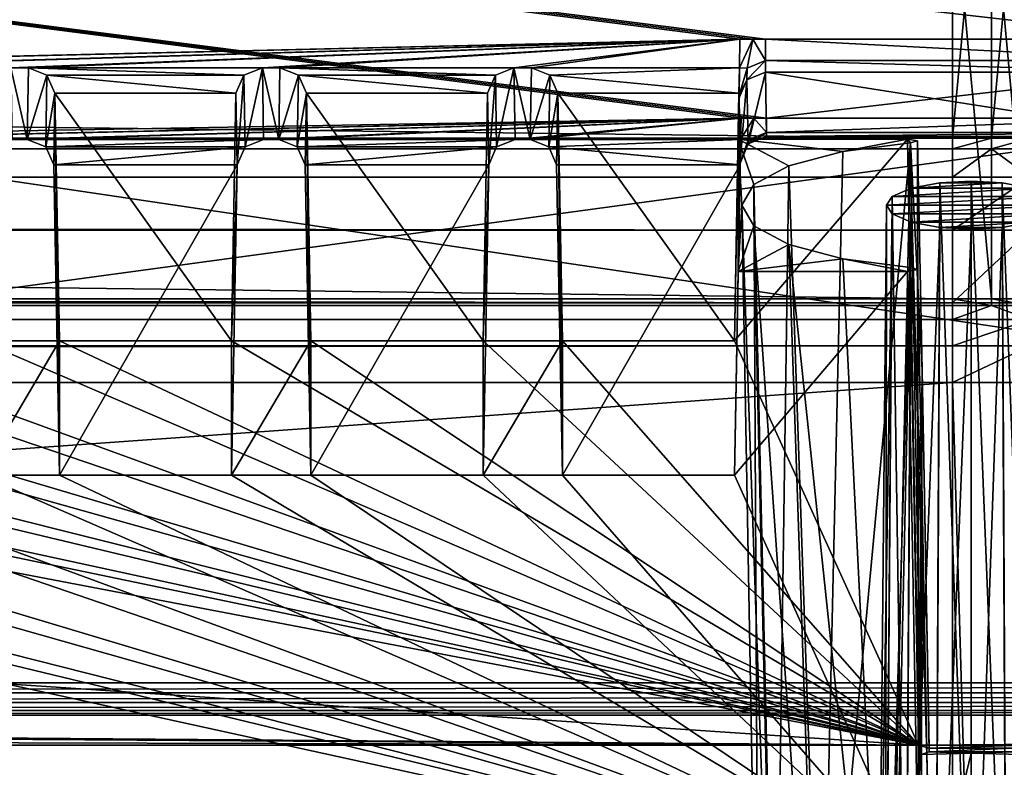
# Model space of a CAD drawing. Header units: metres. Extents: x -900 to 900, y -400 to 400.
# Tile 100 of 241: x -18 to 0, y -349 to -334. Entities that reach past the tile are written whole.
import ezdxf

# ---------------------------------------------------------------- set-up
doc = ezdxf.new("R2010")
doc.units = ezdxf.units.M

msp = doc.modelspace()

# ---------------------------------------------------------------- linework, layer by layer
at = {"layer": 'top'}
for points in [[(-699.015991, -336.711975, -35), (-0.734328, -336.711975, -35), (-666.448608, -328.819489, -84.923065)], [(-0.734328, -336.711975, -35), (-0.734328, -328.819641, -84.922089), (-666.448608, -328.819489, -84.923065)], [(0, -328.819763, -84.922737), (-0.734328, -328.819641, -84.922089), (-0.734328, -336.711975, -35)], [(0, -336.711975, -35), (0, -328.819763, -84.922737), (-0.734328, -336.711975, -35)], [(0, -328.819763, -84.922737), (0, -336.711975, -35), (0.734328, -328.81958, -84.922455)], [(0.734328, -328.81958, -84.922455), (0, -336.711975, -35), (0.734328, -336.711975, -35)], [(-0.734328, -339.751312, -35), (-699.3302, -339.751312, -35), (-665.690369, -331.60611, -86.540955)], [(-0.734328, -331.784698, -85.378685), (-0.734328, -339.751312, -35), (-665.690369, -331.60611, -86.540955)], [(0, -331.78476, -85.378319), (0, -339.751312, -35), (-0.734328, -331.784698, -85.378685)], [(-0.734328, -331.784698, -85.378685), (0, -339.751312, -35), (-0.734328, -339.751312, -35)], [(0.734328, -331.784698, -85.378685), (0.734328, -339.751312, -35), (0, -331.78476, -85.378319)], [(0.734328, -339.751312, -35), (0, -339.751312, -35), (0, -331.78476, -85.378319)], [(-699.821045, -336.912384, -33.767075), (-0.734328, -336.912384, -33.767075), (-699.015991, -336.711975, -35)], [(-0.734328, -336.912384, -33.767075), (-0.734328, -336.711975, -35), (-699.015991, -336.711975, -35)], [(0, -336.912384, -33.767075), (0, -336.711975, -35), (-0.734328, -336.912384, -33.767075)], [(0, -336.711975, -35), (-0.734328, -336.711975, -35), (-0.734328, -336.912384, -33.767075)], [(0, -336.711975, -35), (0, -336.912384, -33.767075), (0.734328, -336.711975, -35)], [(0.734328, -336.711975, -35), (0, -336.912384, -33.767075), (0.734328, -336.912384, -33.767075)], [(-699.821045, -336.912384, -33.767075), (-699.821045, -337.267792, -32.492775), (-0.734328, -336.912384, -33.767075)], [(-699.821045, -337.267792, -32.492775), (-0.734328, -337.447784, -32.089329), (-0.734328, -336.912384, -33.767075)], [(-0.734328, -336.912384, -33.767075), (-0.734328, -337.447784, -32.089329), (0, -336.912384, -33.767075)], [(-0.734328, -337.447784, -32.089329), (0.734328, -337.447784, -32.089329), (0, -336.912384, -33.767075)], [(0, -336.912384, -33.767075), (0.734328, -337.447784, -32.089329), (0.734328, -336.912384, -33.767075)], [(-699.821045, -337.267792, -32.492775), (-699.821045, -337.89444, -31.327679), (-0.734328, -337.447784, -32.089329)], [(-699.821045, -337.89444, -31.327679), (-0.734328, -338.448273, -30.640034), (-0.734328, -337.447784, -32.089329)], [(-0.734328, -337.447784, -32.089329), (-0.734328, -338.448273, -30.640034), (0.734328, -337.447784, -32.089329)], [(-0.734328, -338.448273, -30.640034), (0.734328, -338.448273, -30.640034), (0.734328, -337.447784, -32.089329)], [(-699.821045, -337.89444, -31.327679), (-699.821045, -338.761719, -30.328711), (-0.734328, -338.448273, -30.640034)], [(-699.821045, -338.761719, -30.328711), (-0.734328, -339.827301, -29.544678), (-0.734328, -338.448273, -30.640034)], [(-0.734328, -338.448273, -30.640034), (-0.734328, -339.827301, -29.544678), (0.734328, -338.448273, -30.640034)], [(-0.734328, -339.827301, -29.544678), (0.734328, -339.827301, -29.544678), (0.734328, -338.448273, -30.640034)], [(-699.821045, -338.761719, -30.328711), (-699.821045, -339.827301, -29.544678), (-0.734328, -339.827301, -29.544678)], [(-699.821045, -339.827301, -29.544678), (-700.734314, -389.60788, -0.803848), (-0.734328, -389.60788, -0.803848)], [(-0.734328, -339.873474, -34.248688), (-699.821045, -339.873474, -34.248688), (-699.3302, -339.751312, -35)], [(-0.734328, -339.827301, -29.544678), (-699.821045, -339.827301, -29.544678), (-0.734328, -389.60788, -0.803848)], [(-0.734328, -339.751312, -35), (-0.734328, -339.873474, -34.248688), (-699.3302, -339.751312, -35)], [(0, -339.751312, -35), (0, -339.873474, -34.248688), (-0.734328, -339.751312, -35)], [(-0.734328, -339.751312, -35), (0, -339.873474, -34.248688), (-0.734328, -339.873474, -34.248688)], [(-0.734328, -339.827301, -29.544678), (-0.734328, -389.60788, -0.803848), (0.734328, -339.827301, -29.544678)], [(-0.734328, -389.60788, -0.803848), (0.734328, -389.60788, -0.803848), (0.734328, -339.827301, -29.544678)], [(0.734328, -339.751312, -35), (0.734328, -339.873474, -34.248688), (0, -339.751312, -35)], [(0.734328, -339.873474, -34.248688), (0, -339.873474, -34.248688), (0, -339.751312, -35)], [(-699.821045, -340.363281, -33.032032), (-699.821045, -339.873474, -34.248688), (-0.734328, -340.140503, -33.411907)], [(-0.734328, -340.140503, -33.411907), (-699.821045, -339.873474, -34.248688), (-0.734328, -339.873474, -34.248688)], [(0.734328, -340.140503, -33.411907), (-0.734328, -340.140503, -33.411907), (0, -339.873474, -34.248688)], [(-0.734328, -340.140503, -33.411907), (-0.734328, -339.873474, -34.248688), (0, -339.873474, -34.248688)], [(0, -339.873474, -34.248688), (0.734328, -339.873474, -34.248688), (0.734328, -340.140503, -33.411907)], [(-0.734328, -340.639496, -32.689068), (-699.821045, -340.363281, -33.032032), (-0.734328, -340.140503, -33.411907)], [(0.734328, -340.639496, -32.689068), (-0.734328, -340.639496, -32.689068), (0.734328, -340.140503, -33.411907)], [(-0.734328, -340.639496, -32.689068), (-0.734328, -340.140503, -33.411907), (0.734328, -340.140503, -33.411907)], [(-699.821045, -341.327301, -32.142754), (-699.821045, -340.363281, -33.032032), (-0.734328, -340.639496, -32.689068)], [(-0.734328, -341.327301, -32.142754), (-699.821045, -341.327301, -32.142754), (-0.734328, -340.639496, -32.689068)], [(0.734328, -341.327301, -32.142754), (-0.734328, -341.327301, -32.142754), (0.734328, -340.639496, -32.689068)], [(-0.734328, -341.327301, -32.142754), (-0.734328, -340.639496, -32.689068), (0.734328, -340.639496, -32.689068)], [(-699.821045, -341.327301, -32.142754), (-0.734328, -341.327301, -32.142754), (-700.734314, -391.111328, -3.399924)], [(-700.734314, -391.111328, -3.399924), (-0.734328, -341.327301, -32.142754), (-0.734328, -391.111328, -3.399924)], [(0.734328, -341.327301, -32.142754), (0.734328, -391.111328, -3.399924), (-0.734328, -341.327301, -32.142754)], [(0.734328, -391.111328, -3.399924), (-0.734328, -391.111328, -3.399924), (-0.734328, -341.327301, -32.142754)]]:
    msp.add_3dface(points, dxfattribs=at)
at = {"layer": 'top01'}
for points in [[(-4.511227, -334.839722, -96.768417), (-4.269755, -334.839722, -96.768417), (-75.652283, -325.767609, -94.271553)], [(-4.269755, -334.839722, -96.768417), (3.500281, -334.839722, -96.768417), (-75.652283, -325.767609, -94.271553)], [(-75.652283, -325.767609, -94.271553), (3.500281, -334.839722, -96.768417), (74.882805, -325.767609, -94.271553)], [(-75.652283, -325.767609, -94.271553), (-28.041668, -335.384583, -96.918381), (-4.752698, -334.839722, -96.768417)], [(-4.752698, -334.839722, -96.768417), (-4.511227, -334.839722, -96.768417), (-75.652283, -325.767609, -94.271553)], [(74.90625, -327.17569, -84.722496), (-4.249574, -336.33374, -87.590385), (-75.675728, -327.17569, -84.722496)], [(-4.249574, -336.33374, -87.590385), (-4.491045, -336.33374, -87.590385), (-75.675728, -327.17569, -84.722496)], [(-75.675728, -327.17569, -84.722496), (-4.491045, -336.33374, -87.590385), (-4.732517, -336.33374, -87.590385)], [(-4.732517, -336.33374, -87.590385), (-27.734051, -336.741272, -87.718002), (-75.675728, -327.17569, -84.722496)], [(-73.521225, -347.001709, -103.007545), (-73.882248, -327.106323, -97.531837), (73.11277, -327.106323, -97.531837)], [(72.751755, -347.001709, -103.007545), (-73.521225, -347.001709, -103.007545), (73.11277, -327.106323, -97.531837)], [(3.480099, -336.33374, -87.590385), (-4.249574, -336.33374, -87.590385), (74.90625, -327.17569, -84.722496)], [(73.137299, -329.321228, -82.511246), (-73.906776, -329.321228, -82.511246), (72.741257, -351.030212, -89.309532)], [(-73.906776, -329.321228, -82.511246), (-73.510727, -351.030212, -89.309532), (72.741257, -351.030212, -89.309532)], [(-28.041668, -335.384583, -96.918381), (-27.711458, -335.384583, -96.918381), (-4.752698, -334.839722, -96.768417)], [(-4.752698, -334.839722, -96.768417), (-27.711458, -335.384583, -96.918381), (-23.287567, -335.384583, -96.918381)], [(-23.287567, -335.384583, -96.918381), (-22.957359, -335.384583, -96.918381), (-4.752698, -334.839722, -96.768417)], [(-22.957359, -335.384583, -96.918381), (-18.533468, -335.384583, -96.918381), (-4.752698, -334.839722, -96.768417)], [(-4.752698, -334.839722, -96.768417), (-18.533468, -335.384583, -96.918381), (-18.203259, -335.384583, -96.918381)], [(-18.203259, -335.384583, -96.918381), (-13.779367, -335.384583, -96.918381), (-4.752698, -334.839722, -96.768417)], [(-13.779367, -335.384583, -96.918381), (-13.449159, -335.384583, -96.918381), (-4.752698, -334.839722, -96.768417)], [(-4.752698, -334.839722, -96.768417), (-13.449159, -335.384583, -96.918381), (-9.025268, -335.384583, -96.918381)], [(-9.025268, -335.384583, -96.918381), (-8.695059, -335.384583, -96.918381), (-4.752698, -334.839722, -96.768417)], [(-8.695059, -335.384583, -96.918381), (-4.762562, -335.384583, -96.918381), (-4.752698, -334.839722, -96.768417)], [(-4.616029, -335.389557, -96.736694), (-4.511227, -334.839722, -96.768417), (-4.762562, -335.384583, -96.918381)], [(-4.511227, -334.839722, -96.768417), (-4.752698, -334.839722, -96.768417), (-4.762562, -335.384583, -96.918381)], [(-4.616029, -335.389557, -96.736694), (-4.269755, -335.245514, -96.705147), (-4.511227, -334.839722, -96.768417)], [(-4.269755, -335.245514, -96.705147), (-4.269755, -334.839722, -96.768417), (-4.511227, -334.839722, -96.768417)], [(3.500281, -334.839722, -96.768417), (-4.269755, -334.839722, -96.768417), (3.500281, -335.245514, -96.705147)], [(-4.269755, -334.839722, -96.768417), (-4.269755, -335.245514, -96.705147), (3.500281, -335.245514, -96.705147)], [(-18.510876, -336.741272, -87.718002), (-18.225851, -336.741272, -87.718002), (-18.533468, -335.384583, -96.918381)], [(-18.225851, -336.741272, -87.718002), (-18.203259, -335.384583, -96.918381), (-18.533468, -335.384583, -96.918381)], [(-17.85273, -335.523895, -96.956726), (-18.203259, -335.384583, -96.918381), (-18.225851, -336.741272, -87.718002)], [(-17.85273, -335.523895, -96.956726), (-14.129896, -335.523895, -96.956726), (-18.203259, -335.384583, -96.918381)], [(-14.129896, -335.523895, -96.956726), (-13.779367, -335.384583, -96.918381), (-18.203259, -335.384583, -96.918381)], [(-14.129896, -335.523895, -96.956726), (-14.107317, -336.879822, -87.761391), (-13.779367, -335.384583, -96.918381)], [(-14.107317, -336.879822, -87.761391), (-13.756776, -336.741272, -87.718002), (-13.779367, -335.384583, -96.918381)], [(-13.756776, -336.741272, -87.718002), (-13.47175, -336.741272, -87.718002), (-13.779367, -335.384583, -96.918381)], [(-13.47175, -336.741272, -87.718002), (-13.449159, -335.384583, -96.918381), (-13.779367, -335.384583, -96.918381)], [(-13.09863, -335.523895, -96.956726), (-13.449159, -335.384583, -96.918381), (-13.47175, -336.741272, -87.718002)], [(-13.449159, -335.384583, -96.918381), (-9.375796, -335.523895, -96.956726), (-9.025268, -335.384583, -96.918381)], [(-13.449159, -335.384583, -96.918381), (-13.09863, -335.523895, -96.956726), (-9.375796, -335.523895, -96.956726)], [(-9.025268, -335.384583, -96.918381), (-9.375796, -335.523895, -96.956726), (-9.353216, -336.879822, -87.761391)], [(-9.002675, -336.741272, -87.718002), (-9.025268, -335.384583, -96.918381), (-9.353216, -336.879822, -87.761391)], [(-8.695059, -335.384583, -96.918381), (-9.025268, -335.384583, -96.918381), (-8.71765, -336.741272, -87.718002)], [(-9.025268, -335.384583, -96.918381), (-9.002675, -336.741272, -87.718002), (-8.71765, -336.741272, -87.718002)], [(-8.34453, -335.523895, -96.956726), (-8.695059, -335.384583, -96.918381), (-8.71765, -336.741272, -87.718002)], [(-8.695059, -335.384583, -96.918381), (-8.34453, -335.523895, -96.956726), (-4.762562, -335.384583, -96.918381)], [(-8.34453, -335.523895, -96.956726), (-4.771202, -335.861908, -97.049751), (-4.762562, -335.384583, -96.918381)], [(-4.762562, -335.384583, -96.918381), (-4.771202, -335.861908, -97.049751), (-4.77044, -335.907623, -96.739754)], [(-4.616029, -335.389557, -96.736694), (-4.762562, -335.384583, -96.918381), (-4.77044, -335.907623, -96.739754)], [(-4.616029, -335.389557, -96.736694), (-4.77044, -335.907623, -96.739754), (-4.620239, -335.609039, -96.379356)], [(-4.616029, -335.389557, -96.736694), (-4.620239, -335.609039, -96.379356), (-4.269755, -335.245514, -96.705147)], [(-4.620239, -335.609039, -96.379356), (-4.269755, -335.467041, -96.359283), (-4.269755, -335.245514, -96.705147)], [(3.500281, -335.245514, -96.705147), (-4.269755, -335.245514, -96.705147), (3.500281, -335.467041, -96.359283)], [(-4.269755, -335.245514, -96.705147), (-4.269755, -335.467041, -96.359283), (3.500281, -335.467041, -96.359283)], [(-17.875309, -336.879822, -87.761391), (-17.85273, -335.523895, -96.956726), (-18.225851, -336.741272, -87.718002)], [(-17.703186, -335.861908, -97.049751), (-17.85273, -335.523895, -96.956726), (-17.875309, -336.879822, -87.761391)], [(-17.703186, -335.861908, -97.049751), (-14.279441, -335.861908, -97.049751), (-17.85273, -335.523895, -96.956726)], [(-14.279441, -335.861908, -97.049751), (-14.129896, -335.523895, -96.956726), (-17.85273, -335.523895, -96.956726)], [(-14.279441, -335.861908, -97.049751), (-14.256891, -337.216003, -87.866669), (-14.129896, -335.523895, -96.956726)], [(-14.256891, -337.216003, -87.866669), (-14.107317, -336.879822, -87.761391), (-14.129896, -335.523895, -96.956726)], [(-13.121209, -336.879822, -87.761391), (-13.09863, -335.523895, -96.956726), (-13.47175, -336.741272, -87.718002)], [(-12.949085, -335.861908, -97.049751), (-13.09863, -335.523895, -96.956726), (-13.121209, -336.879822, -87.761391)], [(-13.09863, -335.523895, -96.956726), (-9.525341, -335.861908, -97.049751), (-9.375796, -335.523895, -96.956726)], [(-13.09863, -335.523895, -96.956726), (-12.949085, -335.861908, -97.049751), (-9.525341, -335.861908, -97.049751)], [(-9.375796, -335.523895, -96.956726), (-9.525341, -335.861908, -97.049751), (-9.502791, -337.216003, -87.866669)], [(-9.353216, -336.879822, -87.761391), (-9.375796, -335.523895, -96.956726), (-9.502791, -337.216003, -87.866669)], [(-8.367109, -336.879822, -87.761391), (-8.34453, -335.523895, -96.956726), (-8.71765, -336.741272, -87.718002)], [(-8.194985, -335.861908, -97.049751), (-8.34453, -335.523895, -96.956726), (-8.367109, -336.879822, -87.761391)], [(-8.34453, -335.523895, -96.956726), (-8.194985, -335.861908, -97.049751), (-4.771202, -335.861908, -97.049751)], [(-4.269755, -335.467041, -96.359283), (-4.620239, -335.609039, -96.379356), (-4.600058, -336.820953, -88.160553)], [(-4.249574, -336.678955, -88.140472), (-4.269755, -335.467041, -96.359283), (-4.600058, -336.820953, -88.160553)], [(3.500281, -335.467041, -96.359283), (-4.269755, -335.467041, -96.359283), (3.480099, -336.678955, -88.140472)], [(-4.269755, -335.467041, -96.359283), (-4.249574, -336.678955, -88.140472), (3.480099, -336.678955, -88.140472)], [(-4.77044, -335.907623, -96.739754), (-4.769679, -335.953308, -96.429764), (-4.620239, -335.609039, -96.379356)], [(-4.620239, -335.609039, -96.379356), (-4.769679, -335.953308, -96.429764), (-4.749497, -337.165253, -88.210953)], [(-4.600058, -336.820953, -88.160553), (-4.620239, -335.609039, -96.379356), (-4.749497, -337.165253, -88.210953)], [(-17.725735, -337.216003, -87.866669), (-17.703186, -335.861908, -97.049751), (-17.875309, -336.879822, -87.761391)], [(-17.703186, -335.861908, -97.049751), (-17.725735, -337.216003, -87.866669), (-17.618515, -343.078796, -89.702637)], [(-17.618515, -340.539459, -98.337128), (-14.364111, -340.539459, -98.337128), (-17.703186, -335.861908, -97.049751)], [(-14.364111, -340.539459, -98.337128), (-14.279441, -335.861908, -97.049751), (-17.703186, -335.861908, -97.049751)], [(-17.618515, -340.539459, -98.337128), (-17.703186, -335.861908, -97.049751), (-17.618515, -343.078796, -89.702637)], [(-14.256891, -337.216003, -87.866669), (-14.279441, -335.861908, -97.049751), (-14.364111, -340.539459, -98.337128)], [(-12.971635, -337.216003, -87.866669), (-12.949085, -335.861908, -97.049751), (-13.121209, -336.879822, -87.761391)], [(-12.949085, -335.861908, -97.049751), (-12.971635, -337.216003, -87.866669), (-12.864415, -343.078796, -89.702637)], [(-12.949085, -335.861908, -97.049751), (-9.610011, -340.539459, -98.337128), (-9.525341, -335.861908, -97.049751)], [(-12.949085, -335.861908, -97.049751), (-12.864415, -340.539459, -98.337128), (-9.610011, -340.539459, -98.337128)], [(-12.864415, -340.539459, -98.337128), (-12.949085, -335.861908, -97.049751), (-12.864415, -343.078796, -89.702637)], [(-9.502791, -337.216003, -87.866669), (-9.525341, -335.861908, -97.049751), (-9.610011, -340.539459, -98.337128)], [(-8.217535, -337.216003, -87.866669), (-8.194985, -335.861908, -97.049751), (-8.367109, -336.879822, -87.761391)], [(-8.194985, -335.861908, -97.049751), (-8.217535, -337.216003, -87.866669), (-8.110315, -343.078796, -89.702637)], [(-8.194985, -335.861908, -97.049751), (-4.855872, -340.539459, -98.337128), (-4.771202, -335.861908, -97.049751)], [(-8.194985, -335.861908, -97.049751), (-8.110315, -340.539459, -98.337128), (-4.855872, -340.539459, -98.337128)], [(-8.110315, -340.539459, -98.337128), (-8.194985, -335.861908, -97.049751), (-8.110315, -343.078796, -89.702637)], [(-4.771202, -335.861908, -97.049751), (-4.855872, -340.539459, -98.337128), (-4.786203, -336.72998, -97.144173)], [(-4.77044, -335.907623, -96.739754), (-4.771202, -335.861908, -97.049751), (-4.786203, -336.72998, -97.144173)], [(-4.786203, -336.72998, -97.144173), (-4.769679, -335.953308, -96.429764), (-4.77044, -335.907623, -96.739754)], [(-4.749497, -337.165253, -88.210953), (-4.769679, -335.953308, -96.429764), (-4.786203, -336.72998, -97.144173)], [(-4.732517, -336.33374, -87.590385), (-23.264975, -336.741272, -87.718002), (-27.734051, -336.741272, -87.718002)], [(-22.97995, -336.741272, -87.718002), (-23.264975, -336.741272, -87.718002), (-4.732517, -336.33374, -87.590385)], [(-18.510876, -336.741272, -87.718002), (-22.97995, -336.741272, -87.718002), (-4.732517, -336.33374, -87.590385)], [(-4.732517, -336.33374, -87.590385), (-18.225851, -336.741272, -87.718002), (-18.510876, -336.741272, -87.718002)], [(-13.756776, -336.741272, -87.718002), (-18.225851, -336.741272, -87.718002), (-4.732517, -336.33374, -87.590385)], [(-13.47175, -336.741272, -87.718002), (-13.756776, -336.741272, -87.718002), (-4.732517, -336.33374, -87.590385)], [(-4.732517, -336.33374, -87.590385), (-9.002675, -336.741272, -87.718002), (-13.47175, -336.741272, -87.718002)], [(-8.71765, -336.741272, -87.718002), (-9.002675, -336.741272, -87.718002), (-4.732517, -336.33374, -87.590385)], [(-4.73997, -336.741272, -87.718002), (-8.71765, -336.741272, -87.718002), (-4.732517, -336.33374, -87.590385)], [(-4.595051, -336.744873, -87.839668), (-4.73997, -336.741272, -87.718002), (-4.491045, -336.33374, -87.590385)], [(-4.73997, -336.741272, -87.718002), (-4.732517, -336.33374, -87.590385), (-4.491045, -336.33374, -87.590385)], [(-4.595051, -336.744873, -87.839668), (-4.491045, -336.33374, -87.590385), (-4.249574, -336.607819, -87.80175)], [(-4.491045, -336.33374, -87.590385), (-4.249574, -336.33374, -87.590385), (-4.249574, -336.607819, -87.80175)], [(3.480099, -336.607819, -87.80175), (-4.249574, -336.607819, -87.80175), (3.480099, -336.33374, -87.590385)], [(-4.249574, -336.607819, -87.80175), (-4.249574, -336.33374, -87.590385), (3.480099, -336.33374, -87.590385)], [(-4.595051, -336.744873, -87.839668), (-4.249574, -336.607819, -87.80175), (-4.600058, -336.820953, -88.160553)], [(-4.249574, -336.607819, -87.80175), (-4.249574, -336.678955, -88.140472), (-4.600058, -336.820953, -88.160553)], [(3.480099, -336.678955, -88.140472), (-4.249574, -336.678955, -88.140472), (3.480099, -336.607819, -87.80175)], [(-4.249574, -336.678955, -88.140472), (-4.249574, -336.607819, -87.80175), (3.480099, -336.607819, -87.80175)], [(-18.225851, -336.741272, -87.718002), (-13.756776, -336.741272, -87.718002), (-17.875309, -336.879822, -87.761391)], [(-13.756776, -336.741272, -87.718002), (-14.107317, -336.879822, -87.761391), (-17.875309, -336.879822, -87.761391)], [(-17.875309, -336.879822, -87.761391), (-14.107317, -336.879822, -87.761391), (-17.725735, -337.216003, -87.866669)], [(-14.107317, -336.879822, -87.761391), (-14.256891, -337.216003, -87.866669), (-17.725735, -337.216003, -87.866669)], [(-9.002675, -336.741272, -87.718002), (-13.121209, -336.879822, -87.761391), (-13.47175, -336.741272, -87.718002)], [(-9.002675, -336.741272, -87.718002), (-9.353216, -336.879822, -87.761391), (-13.121209, -336.879822, -87.761391)], [(-9.353216, -336.879822, -87.761391), (-12.971635, -337.216003, -87.866669), (-13.121209, -336.879822, -87.761391)], [(-9.353216, -336.879822, -87.761391), (-9.502791, -337.216003, -87.866669), (-12.971635, -337.216003, -87.866669)], [(-8.367109, -336.879822, -87.761391), (-8.71765, -336.741272, -87.718002), (-4.73997, -336.741272, -87.718002)], [(-4.748652, -337.216003, -87.866669), (-8.367109, -336.879822, -87.761391), (-4.73997, -336.741272, -87.718002)], [(-8.217535, -337.216003, -87.866669), (-8.367109, -336.879822, -87.761391), (-4.748652, -337.216003, -87.866669)], [(-4.786203, -336.72998, -97.144173), (-4.855872, -340.539459, -98.337128), (-1.584707, -336.72998, -97.144173)], [(-4.855872, -340.539459, -98.337128), (-1.375246, -348.18335, -100.730858), (-1.584707, -336.72998, -97.144173)], [(-4.786203, -339.230011, -88.643356), (-4.749497, -337.165253, -88.210953), (-4.786203, -336.72998, -97.144173)], [(-3.829417, -337.239014, -95.413345), (-4.488656, -337.588959, -94.223465), (-4.786203, -336.72998, -97.144173)], [(-4.488656, -337.588959, -94.223465), (-4.716383, -337.980011, -92.893768), (-4.786203, -336.72998, -97.144173)], [(-4.786203, -336.72998, -97.144173), (-4.716383, -337.980011, -92.893768), (-4.786203, -339.230011, -88.643356)], [(-3.829417, -337.239014, -95.413345), (-4.786203, -336.72998, -97.144173), (-2.807983, -336.96698, -96.338303)], [(-4.786203, -336.72998, -97.144173), (-1.584707, -336.72998, -97.144173), (-2.807983, -336.96698, -96.338303)], [(-4.600058, -336.820953, -88.160553), (-4.749497, -337.165253, -88.210953), (-4.749075, -337.190613, -88.038811)], [(-4.595051, -336.744873, -87.839668), (-4.749075, -337.190613, -88.038811), (-4.73997, -336.741272, -87.718002)], [(-4.749075, -337.190613, -88.038811), (-4.748652, -337.216003, -87.866669), (-4.73997, -336.741272, -87.718002)], [(-4.595051, -336.744873, -87.839668), (-4.600058, -336.820953, -88.160553), (-4.749075, -337.190613, -88.038811)], [(-3.219228, -354.937012, -100.835228), (-2.807983, -336.96698, -96.338303), (-1.531755, -336.801483, -96.901085)], [(-3.219228, -354.937012, -100.835228), (-1.531755, -336.801483, -96.901085), (-1.918752, -354.691864, -101.668877)], [(-2.807983, -336.96698, -96.338303), (-1.584707, -336.72998, -97.144173), (-1.531755, -336.801483, -96.901085)], [(-1.531755, -336.801483, -96.901085), (-1.329419, -348.360382, -100.12896), (-1.918752, -354.691864, -101.668877)], [(-1.375246, -348.18335, -100.730858), (-1.397278, -336.766754, -97.019211), (-1.584707, -336.72998, -97.144173)], [(-1.584707, -336.72998, -97.144173), (-1.397278, -336.766754, -97.019211), (-1.531755, -336.801483, -96.901085)], [(-1.305871, -341.098846, -98.302788), (-1.531755, -336.801483, -96.901085), (-1.397278, -336.766754, -97.019211)], [(-1.329419, -348.360382, -100.12896), (-1.531755, -336.801483, -96.901085), (-1.305871, -341.098846, -98.302788)], [(-1.305871, -341.098846, -98.302788), (-1.397278, -336.766754, -97.019211), (-1.375246, -348.18335, -100.730858)], [(-3.829417, -337.239014, -95.413345), (-2.807983, -336.96698, -96.338303), (-3.219228, -354.937012, -100.835228)], [(-17.725735, -337.216003, -87.866669), (-14.256891, -337.216003, -87.866669), (-17.618515, -343.078796, -89.702637)], [(-14.256891, -337.216003, -87.866669), (-14.364111, -343.078796, -89.702637), (-17.618515, -343.078796, -89.702637)], [(-14.364111, -343.078796, -89.702637), (-14.256891, -337.216003, -87.866669), (-14.364111, -340.539459, -98.337128)], [(-9.502791, -337.216003, -87.866669), (-12.864415, -343.078796, -89.702637), (-12.971635, -337.216003, -87.866669)], [(-9.502791, -337.216003, -87.866669), (-9.610011, -343.078796, -89.702637), (-12.864415, -343.078796, -89.702637)], [(-9.610011, -343.078796, -89.702637), (-9.502791, -337.216003, -87.866669), (-9.610011, -340.539459, -98.337128)], [(-8.110315, -343.078796, -89.702637), (-8.217535, -337.216003, -87.866669), (-4.748652, -337.216003, -87.866669)], [(-4.748652, -337.216003, -87.866669), (-4.855872, -343.078796, -89.702637), (-8.110315, -343.078796, -89.702637)], [(-4.786203, -339.230011, -88.643356), (-4.855872, -343.078796, -89.702637), (-4.748652, -337.216003, -87.866669)], [(-4.749075, -337.190613, -88.038811), (-4.749497, -337.165253, -88.210953), (-4.786203, -339.230011, -88.643356)], [(-4.748652, -337.216003, -87.866669), (-4.749075, -337.190613, -88.038811), (-4.786203, -339.230011, -88.643356)], [(-4.488656, -337.588959, -94.223465), (-3.829417, -337.239014, -95.413345), (-4.088178, -355.303955, -99.587593)], [(-4.088178, -355.303955, -99.587593), (-3.829417, -337.239014, -95.413345), (-3.219228, -354.937012, -100.835228)], [(-4.716383, -337.980011, -92.893768), (-4.488656, -337.588959, -94.223465), (-4.393312, -355.736755, -98.115898)], [(-4.393312, -355.736755, -98.115898), (-4.488656, -337.588959, -94.223465), (-4.088178, -355.303955, -99.587593)], [(-1.055474, -354.312195, -99.384819), (-0.972737, -337.560181, -94.32135), (-1.516108, -337.660797, -93.979172)], [(0.203263, -337.560181, -94.32135), (-1.516108, -337.660797, -93.979172), (-0.972737, -337.560181, -94.32135)], [(0.203263, -337.560181, -94.32135), (0.746634, -337.660797, -93.979172), (-1.516108, -337.660797, -93.979172)], [(-1.055474, -354.312195, -99.384819), (-0.384737, -354.274567, -99.512817), (-0.972737, -337.560181, -94.32135)], [(-0.384737, -354.274567, -99.512817), (-0.384737, -337.528564, -94.428764), (-0.972737, -337.560181, -94.32135)], [(-0.384737, -337.528564, -94.428764), (0.203263, -337.560181, -94.32135), (-0.972737, -337.560181, -94.32135)], [(0.203263, -337.560181, -94.32135), (-0.384737, -337.528564, -94.428764), (0.286, -354.312195, -99.384819)], [(-0.384737, -337.528564, -94.428764), (-0.384737, -354.274567, -99.512817), (0.286, -354.312195, -99.384819)], [(0.746634, -337.660797, -93.979172), (0.203263, -337.560181, -94.32135), (0.854624, -354.419403, -99.020317)], [(0.203263, -337.560181, -94.32135), (0.286, -354.312195, -99.384819), (0.854624, -354.419403, -99.020317)], [(-2.00404, -354.579834, -98.474792), (-1.872775, -337.814117, -93.457878), (-1.984737, -337.980011, -92.893768)], [(-2.00404, -354.579834, -98.474792), (-1.624098, -354.419403, -99.020317), (-1.872775, -337.814117, -93.457878)], [(1.1033, -337.814117, -93.457878), (-1.984737, -337.980011, -92.893768), (-1.872775, -337.814117, -93.457878)], [(1.1033, -337.814117, -93.457878), (1.215263, -337.980011, -92.893768), (-1.984737, -337.980011, -92.893768)], [(-1.624098, -354.419403, -99.020317), (-1.516108, -337.660797, -93.979172), (-1.872775, -337.814117, -93.457878)], [(0.746634, -337.660797, -93.979172), (-1.872775, -337.814117, -93.457878), (-1.516108, -337.660797, -93.979172)], [(0.746634, -337.660797, -93.979172), (1.1033, -337.814117, -93.457878), (-1.872775, -337.814117, -93.457878)], [(-1.624098, -354.419403, -99.020317), (-1.055474, -354.312195, -99.384819), (-1.516108, -337.660797, -93.979172)], [(-4.716383, -337.980011, -92.893768), (-4.488656, -338.371063, -91.564072), (-4.786203, -339.230011, -88.643356)], [(-4.488656, -338.371063, -91.564072), (-4.716383, -337.980011, -92.893768), (-4.088178, -356.169586, -96.644211)], [(-4.088178, -356.169586, -96.644211), (-4.716383, -337.980011, -92.893768), (-4.393312, -355.736755, -98.115898)], [(-2.137458, -354.769073, -97.831306), (-1.984737, -337.980011, -92.893768), (-1.872775, -338.145905, -92.329659)], [(-2.137458, -354.769073, -97.831306), (-2.00404, -354.579834, -98.474792), (-1.984737, -337.980011, -92.893768)], [(1.215263, -337.980011, -92.893768), (-1.872775, -338.145905, -92.329659), (-1.984737, -337.980011, -92.893768)], [(1.215263, -337.980011, -92.893768), (1.1033, -338.145905, -92.329659), (-1.872775, -338.145905, -92.329659)], [(-2.00404, -354.958313, -97.18782), (-2.137458, -354.769073, -97.831306), (-1.872775, -338.145905, -92.329659)], [(-2.00404, -354.958313, -97.18782), (-1.872775, -338.145905, -92.329659), (-1.516108, -338.299225, -91.808365)], [(1.1033, -338.145905, -92.329659), (-1.516108, -338.299225, -91.808365), (-1.872775, -338.145905, -92.329659)], [(1.1033, -338.145905, -92.329659), (0.746634, -338.299225, -91.808365), (-1.516108, -338.299225, -91.808365)], [(-4.786203, -339.230011, -88.643356), (-4.488656, -338.371063, -91.564072), (-3.829417, -338.721008, -90.374191)], [(-3.829417, -338.721008, -90.374191), (-4.488656, -338.371063, -91.564072), (-3.219228, -356.536499, -95.396568)], [(-3.219228, -356.536499, -95.396568), (-4.488656, -338.371063, -91.564072), (-4.088178, -356.169586, -96.644211)], [(-1.624098, -355.118744, -96.642303), (-2.00404, -354.958313, -97.18782), (-1.516108, -338.299225, -91.808365)], [(-1.624098, -355.118744, -96.642303), (-1.516108, -338.299225, -91.808365), (-0.972737, -338.399841, -91.466187)], [(0.746634, -338.299225, -91.808365), (-0.972737, -338.399841, -91.466187), (-1.516108, -338.299225, -91.808365)], [(0.746634, -338.299225, -91.808365), (0.203263, -338.399841, -91.466187), (-0.972737, -338.399841, -91.466187)], [(0.203263, -338.399841, -91.466187), (0.746634, -338.299225, -91.808365), (0.286, -355.225952, -96.277794)], [(-1.055474, -355.225952, -96.277794), (-1.624098, -355.118744, -96.642303), (-0.972737, -338.399841, -91.466187)], [(-1.055474, -355.225952, -96.277794), (-0.972737, -338.399841, -91.466187), (-0.384737, -338.431427, -91.358772)], [(-0.384737, -355.26358, -96.149796), (-1.055474, -355.225952, -96.277794), (-0.384737, -338.431427, -91.358772)], [(0.203263, -338.399841, -91.466187), (-0.384737, -338.431427, -91.358772), (-0.972737, -338.399841, -91.466187)], [(-0.384737, -338.431427, -91.358772), (0.203263, -338.399841, -91.466187), (-0.384737, -355.26358, -96.149796)], [(0.203263, -338.399841, -91.466187), (0.286, -355.225952, -96.277794), (-0.384737, -355.26358, -96.149796)], [(-4.786203, -339.230011, -88.643356), (-3.829417, -338.721008, -90.374191), (-2.807983, -338.993011, -89.449226)], [(-1.918752, -356.781677, -94.56292), (-2.807983, -338.993011, -89.449226), (-3.829417, -338.721008, -90.374191)], [(-1.918752, -356.781677, -94.56292), (-3.829417, -338.721008, -90.374191), (-3.219228, -356.536499, -95.396568)], [(-1.584707, -339.230011, -88.643356), (-4.786203, -339.230011, -88.643356), (-2.807983, -338.993011, -89.449226)], [(-1.584707, -339.230011, -88.643356), (-2.807983, -338.993011, -89.449226), (-1.531755, -339.158539, -88.886452)], [(-1.531755, -339.158539, -88.886452), (-2.807983, -338.993011, -89.449226), (-1.918752, -356.781677, -94.56292)], [(-4.786203, -339.230011, -88.643356), (-1.584707, -339.230011, -88.643356), (-4.855872, -343.078796, -89.702637)], [(-1.584707, -339.230011, -88.643356), (-1.375246, -350.801575, -91.82814), (-4.855872, -343.078796, -89.702637)], [(-1.329419, -350.624573, -92.430038), (-1.531755, -339.158539, -88.886452), (-1.918752, -356.781677, -94.56292)], [(-1.397278, -339.193268, -88.768326), (-1.584707, -339.230011, -88.643356), (-1.531755, -339.158539, -88.886452)], [(-1.375246, -350.801575, -91.82814), (-1.584707, -339.230011, -88.643356), (-1.397278, -339.193268, -88.768326)], [(-1.305871, -343.530518, -90.034332), (-1.531755, -339.158539, -88.886452), (-1.329419, -350.624573, -92.430038)], [(-1.305871, -343.530518, -90.034332), (-1.397278, -339.193268, -88.768326), (-1.531755, -339.158539, -88.886452)], [(-1.375246, -350.801575, -91.82814), (-1.397278, -339.193268, -88.768326), (-1.305871, -343.530518, -90.034332)], [(-1.375246, -348.18335, -100.730858), (-41.389015, -340.539459, -98.337128), (-73.72081, -343.319763, -99.207802)], [(-1.375246, -348.18335, -100.730858), (-38.134609, -340.539459, -98.337128), (-41.389015, -340.539459, -98.337128)], [(-36.634914, -340.539459, -98.337128), (-38.134609, -340.539459, -98.337128), (-1.375246, -348.18335, -100.730858)], [(-33.380512, -340.539459, -98.337128), (-36.634914, -340.539459, -98.337128), (-1.375246, -348.18335, -100.730858)], [(-1.375246, -348.18335, -100.730858), (-31.880816, -340.539459, -98.337128), (-33.380512, -340.539459, -98.337128)], [(-28.626411, -340.539459, -98.337128), (-31.880816, -340.539459, -98.337128), (-1.375246, -348.18335, -100.730858)], [(-27.126715, -340.539459, -98.337128), (-28.626411, -340.539459, -98.337128), (-1.375246, -348.18335, -100.730858)], [(-1.375246, -348.18335, -100.730858), (-23.872311, -340.539459, -98.337128), (-27.126715, -340.539459, -98.337128)], [(-22.372616, -340.539459, -98.337128), (-23.872311, -340.539459, -98.337128), (-1.375246, -348.18335, -100.730858)], [(-19.11821, -340.539459, -98.337128), (-22.372616, -340.539459, -98.337128), (-1.375246, -348.18335, -100.730858)], [(-19.11821, -340.539459, -98.337128), (-17.618515, -340.539459, -98.337128), (-19.11821, -343.078796, -89.702637)], [(-17.618515, -340.539459, -98.337128), (-17.618515, -343.078796, -89.702637), (-19.11821, -343.078796, -89.702637)], [(-1.375246, -348.18335, -100.730858), (-17.618515, -340.539459, -98.337128), (-19.11821, -340.539459, -98.337128)], [(-14.364111, -340.539459, -98.337128), (-17.618515, -340.539459, -98.337128), (-1.375246, -348.18335, -100.730858)], [(-14.364111, -340.539459, -98.337128), (-12.864415, -340.539459, -98.337128), (-14.364111, -343.078796, -89.702637)], [(-12.864415, -340.539459, -98.337128), (-12.864415, -343.078796, -89.702637), (-14.364111, -343.078796, -89.702637)], [(-12.864415, -340.539459, -98.337128), (-14.364111, -340.539459, -98.337128), (-1.375246, -348.18335, -100.730858)], [(-1.375246, -348.18335, -100.730858), (-9.610011, -340.539459, -98.337128), (-12.864415, -340.539459, -98.337128)], [(-9.610011, -340.539459, -98.337128), (-8.110315, -340.539459, -98.337128), (-9.610011, -343.078796, -89.702637)], [(-8.110315, -340.539459, -98.337128), (-8.110315, -343.078796, -89.702637), (-9.610011, -343.078796, -89.702637)], [(-8.110315, -340.539459, -98.337128), (-9.610011, -340.539459, -98.337128), (-1.375246, -348.18335, -100.730858)], [(-4.855872, -340.539459, -98.337128), (-8.110315, -340.539459, -98.337128), (-1.375246, -348.18335, -100.730858)], [(-1.175276, -348.239777, -100.539017), (-1.305871, -341.098846, -98.302788), (-1.375246, -348.18335, -100.730858)], [(-1.175276, -348.30545, -100.315697), (-1.329419, -348.360382, -100.12896), (-1.305871, -341.098846, -98.302788)], [(-1.175276, -348.30545, -100.315697), (-1.305871, -341.098846, -98.302788), (-1.175276, -348.239777, -100.539017)], [(-73.511017, -350.661682, -91.789635), (-36.634914, -343.078796, -89.702637), (-1.375246, -350.801575, -91.82814)], [(-1.375246, -350.801575, -91.82814), (-36.634914, -343.078796, -89.702637), (-33.380512, -343.078796, -89.702637)], [(-33.380512, -343.078796, -89.702637), (-31.880816, -343.078796, -89.702637), (-1.375246, -350.801575, -91.82814)], [(-31.880816, -343.078796, -89.702637), (-28.626411, -343.078796, -89.702637), (-1.375246, -350.801575, -91.82814)], [(-1.375246, -350.801575, -91.82814), (-28.626411, -343.078796, -89.702637), (-27.126715, -343.078796, -89.702637)], [(-27.126715, -343.078796, -89.702637), (-23.872311, -343.078796, -89.702637), (-1.375246, -350.801575, -91.82814)], [(-23.872311, -343.078796, -89.702637), (-22.372616, -343.078796, -89.702637), (-1.375246, -350.801575, -91.82814)], [(-1.375246, -350.801575, -91.82814), (-22.372616, -343.078796, -89.702637), (-19.11821, -343.078796, -89.702637)], [(-19.11821, -343.078796, -89.702637), (-17.618515, -343.078796, -89.702637), (-1.375246, -350.801575, -91.82814)], [(-17.618515, -343.078796, -89.702637), (-14.364111, -343.078796, -89.702637), (-1.375246, -350.801575, -91.82814)], [(-1.375246, -350.801575, -91.82814), (-14.364111, -343.078796, -89.702637), (-12.864415, -343.078796, -89.702637)], [(-12.864415, -343.078796, -89.702637), (-9.610011, -343.078796, -89.702637), (-1.375246, -350.801575, -91.82814)], [(-1.375246, -350.801575, -91.82814), (-9.610011, -343.078796, -89.702637), (-8.110315, -343.078796, -89.702637)], [(-4.855872, -343.078796, -89.702637), (-1.375246, -350.801575, -91.82814), (-8.110315, -343.078796, -89.702637)], [(-73.72081, -343.319763, -99.207802), (-73.72467, -348.18335, -100.730858), (-1.375246, -348.18335, -100.730858)], [(-1.175276, -350.745178, -92.019981), (-1.375246, -350.801575, -91.82814), (-1.305871, -343.530518, -90.034332)], [(-1.175276, -350.679504, -92.243301), (-1.305871, -343.530518, -90.034332), (-1.329419, -350.624573, -92.430038)], [(-1.175276, -350.679504, -92.243301), (-1.175276, -350.745178, -92.019981), (-1.305871, -343.530518, -90.034332)], [(72.751755, -347.194153, -103.021889), (-73.521225, -347.194153, -103.021889), (72.751755, -347.001709, -103.007545)], [(-73.521225, -347.194153, -103.021889), (-73.521225, -347.001709, -103.007545), (72.751755, -347.001709, -103.007545)], [(72.751755, -347.377655, -102.962303), (-73.521225, -347.377655, -102.962303), (72.751755, -347.194153, -103.021889)], [(-73.521225, -347.377655, -102.962303), (-73.521225, -347.194153, -103.021889), (72.751755, -347.194153, -103.021889)], [(72.751755, -347.524963, -102.837669), (-73.521225, -347.524963, -102.837669), (72.751755, -347.377655, -102.962303)], [(-73.521225, -347.524963, -102.837669), (-73.521225, -347.377655, -102.962303), (72.751755, -347.377655, -102.962303)], [(-1.375246, -348.18335, -100.730858), (-75.245689, -347.711029, -102.336967), (-73.521225, -347.614075, -102.666542)], [(72.751755, -347.614075, -102.666542), (-73.521225, -347.614075, -102.666542), (72.751755, -347.524963, -102.837669)], [(-73.521225, -347.614075, -102.666542), (-73.521225, -347.524963, -102.837669), (72.751755, -347.524963, -102.837669)], [(-1.375246, -348.18335, -100.730858), (-73.521225, -347.614075, -102.666542), (72.751755, -347.614075, -102.666542)], [(0.605772, -348.18335, -100.730858), (-1.375246, -348.18335, -100.730858), (72.751755, -347.614075, -102.666542)], [(-76.706688, -347.987, -101.398575), (-75.245689, -347.711029, -102.336967), (-1.375246, -348.18335, -100.730858)], [(-73.72467, -348.18335, -100.730858), (-76.706688, -347.987, -101.398575), (-1.375246, -348.18335, -100.730858)], [(-1.175276, -348.239777, -100.539017), (-1.375246, -348.18335, -100.730858), (0.605772, -348.18335, -100.730858)], [(0.405802, -348.239777, -100.539017), (-1.175276, -348.239777, -100.539017), (0.605772, -348.18335, -100.730858)], [(0.405802, -348.30545, -100.315697), (-1.175276, -348.30545, -100.315697), (0.405802, -348.239777, -100.539017)], [(-1.175276, -348.30545, -100.315697), (-1.175276, -348.239777, -100.539017), (0.405802, -348.239777, -100.539017)], [(-1.918752, -354.691864, -101.668877), (-1.329419, -348.360382, -100.12896), (-0.384737, -348.329407, -100.234207)], [(-0.384737, -348.329407, -100.234207), (-0.384737, -354.605774, -101.961617), (-1.918752, -354.691864, -101.668877)], [(-0.384737, -348.329407, -100.234207), (-1.329419, -348.360382, -100.12896), (-1.175276, -348.30545, -100.315697)], [(-0.384737, -348.329407, -100.234207), (-1.175276, -348.30545, -100.315697), (0.405802, -348.30545, -100.315697)], [(0.559945, -348.360382, -100.12896), (-0.384737, -348.329407, -100.234207), (0.405802, -348.30545, -100.315697)], [(0.559945, -348.360382, -100.12896), (-0.384737, -354.605774, -101.961617), (-0.384737, -348.329407, -100.234207)], [(1.149278, -354.691864, -101.668877), (-0.384737, -354.605774, -101.961617), (0.559945, -348.360382, -100.12896)]]:
    msp.add_3dface(points, dxfattribs=at)

doc.saveas('drawing.dxf')
